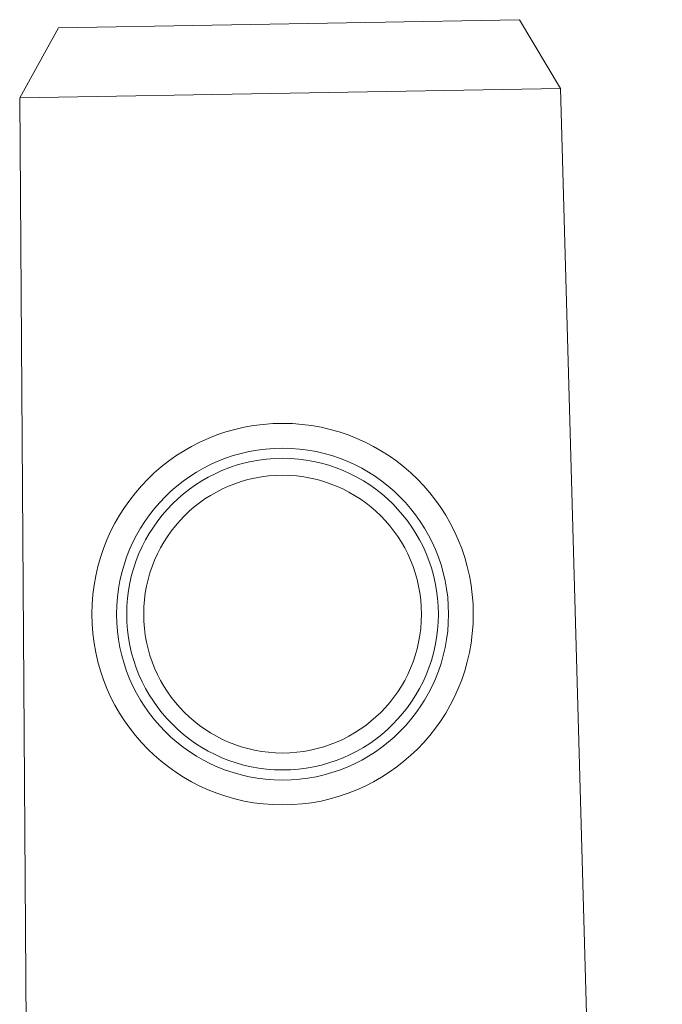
# Model space of a CAD drawing. Header units: millimetres. Extents: x -48 to 1379, y -71 to 1988.
# Tile 9 of 20: x 705 to 723, y 601 to 630. Entities that reach past the tile are written whole.
import ezdxf

# ---------------------------------------------------------------- set-up
doc = ezdxf.new("R2010")
doc.units = ezdxf.units.MM
doc.header["$MEASUREMENT"] = 0
doc.layers.add('Default', color=7, linetype='Continuous', true_color=0xffffff)
doc.layers.add('sichtbar', color=7, linetype='Continuous', true_color=0xffffff)

msp = doc.modelspace()

# ---------------------------------------------------------------- linework, layer by layer
at = {"layer": 'Default', "color": 4, "linetype": 'Continuous', "lineweight": 5, "true_color": 0x00ffff}
for p, q in [((706.061, 629.516), (719.349, 629.748)), ((720.539, 627.768), (719.349, 629.748)), ((704.941, 627.496), (706.061, 629.516)), ((720.539, 627.768), (704.941, 627.496)), ((723.471, 522.714), (720.539, 627.768)), ((705.677, 522.403), (704.941, 627.496))]:
    msp.add_line(p, q, dxfattribs=at)
for radius in [4.786, 4.005]:
    msp.add_circle((712.521, 612.607), radius, dxfattribs=at)
at = {"layer": 'sichtbar', "color": 4, "linetype": 'Continuous', "lineweight": 5, "true_color": 0x00ffff}
for radius in [5.5, 4.493]:
    msp.add_circle((712.521, 612.607), radius, dxfattribs=at)

doc.saveas('drawing.dxf')
